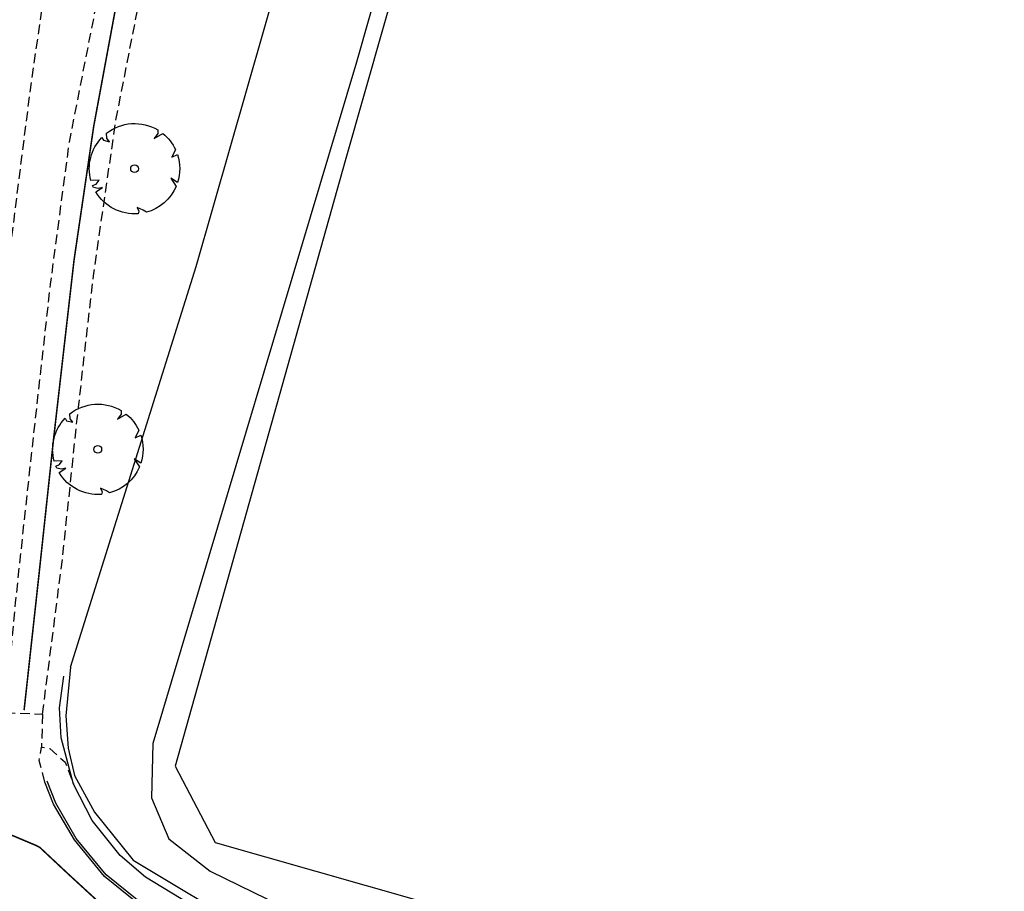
# Model space of a CAD drawing. Extents: x 141020 to 141442, y 457132 to 457664.
# Tile 13 of 18: x 141235 to 141300, y 457361 to 457418. Entities that reach past the tile are written whole.
import ezdxf
from ezdxf.enums import TextEntityAlignment as Align

# ---------------------------------------------------------------- set-up
doc = ezdxf.new("R2010")
doc.units = 0
doc.linetypes.add('030-270', pattern=[3, 0.3, -2.7])
doc.linetypes.add('DASHED', pattern=[19.05, 12.7, -6.35])
doc.layers.get('0').update_dxf_attribs({"linetype": 'CONTINUOUS'})
for name, color, linetype in [('_METING 140603-BELIJNING-0.30-2.70 STREEP', 253, '030-270'), ('_METING 140603-BOOM-BESTAAND', 46, 'CONTINUOUS'), ('_METING 140603-HEKWERK', 7, 'FENCELINE2'), ('_METING 140603-KANT ASFALT', 7, 'DASHED'), ('_METING 140603-KANT TEGELVERHARDING', 7, 'DASHED'), ('_METING 140603-KEERMUUR', 3, 'CONTINUOUS'), ('_METING 140603-VOORKANT BAND', 7, 'CONTINUOUS'), ('GEO_Kant water', 132, 'CONTINUOUS'), ('GEO_Terreinafscheiding', 7, 'FENCELINE2')]:
    doc.layers.add(name, color=color, linetype=linetype)
doc.styles.add('TXT_Copier', font='arial.ttf')
doc.linetypes.add('FENCELINE2', pattern='A,6.35,-2.54,[132,ltypeshp.shx,S=2.54,R=0,X=-2.54,Y=0],-2.54,25.4', length=36.83)

# ---------------------------------------------------------------- blocks, each defined once
blk = doc.blocks.new('BOOM-BESTAAND_TYPE 2')
at = {"layer": '_METING 140603-BOOM-BESTAAND'}
blk.add_lwpolyline([(0.23, -2.939, -0.284439), (-2.528, -1.517), (-2.09, -1.235), (-2.365, -1.29), (-2.678, -1.234), (-2.734, -1.103), (-2.504, -0.998), (-2.315, -0.757), (-2.847, -0.766, -0.261462), (-2.137, 2.032), (-2.033, 1.863), (-1.622, 1.763), (-1.8, 1.988), (-1.827, 2.314, -0.311933), (1.519, 2.527), (1.513, 2.298), (1.277, 1.966), (1.854, 2.293, -0.113539), (2.669, 1.252), (2.428, 0.745), (2.801, 0.922, -0.158791), (2.806, -0.905), (2.375, -0.611), (2.714, -1.152, -0.230282), (0.77, -2.846), (0.564, -2.705), (0.17, -2.536), (0.276, -2.762)], format="xyb", close=True, dxfattribs=at)
blk.add_ellipse((0, 0), major_axis=(-0.177, 0.177), ratio=1, start_param=3.926991, end_param=10.210176, dxfattribs=at)
at = {"layer": '_METING 140603-BOOM-BESTAAND', "style": 'TXT_Copier'}
for tag, p in [('Type:', (0, -1)), ('Stam:', (0, -1.752))]:
    blk.add_attdef(tag, text='', height=0.45, rotation=0, dxfattribs=at).set_placement(p, align=Align.MIDDLE_CENTER)

msp = doc.modelspace()

# ---------------------------------------------------------------- linework, layer by layer
at = {"layer": '_METING 140603-BELIJNING-0.30-2.70 STREEP', "const_width": 0.1, "flags": 128}
for points in [[(141235.723, 457372.755), (141236.695, 457381.609), (141237.643, 457390.427), (141238.983, 457402.136), (141240.264, 457410.851), (141242.425, 457422.531), (141244.392, 457431.605), (141246.494, 457440.636), (141248.789, 457449.63), (141251.127, 457458.598), (141253.709, 457467.504), (141256.463, 457476.343), (141259.318, 457485.097), (141262.274, 457493.851), (141265.413, 457502.877)], [(141211.079, 457369.812), (141222.628, 457367.404), (141233.796, 457365.068), (141236.519, 457363.921), (141236.753, 457363.795), (141238.652, 457362.018), (141240.998, 457359.862), (141243.397, 457358.108), (141245.994, 457356.616), (141248.673, 457355.27), (141251.457, 457354.169), (141254.315, 457353.281), (141257.195, 457352.492), (141260.278, 457351.399), (141268.439, 457348.717), (141277.049, 457346.238), (141285.949, 457343.897), (141297.468, 457340.947)]]:
    msp.add_lwpolyline(points, dxfattribs=at)
at = {"layer": '_METING 140603-HEKWERK', "ltscale": 0.05, "flags": 128}
msp.add_lwpolyline([(141264.916, 457352.465), (141259.996, 457354.162), (141255.19, 457356.013), (141250.479, 457358.008), (141248.179, 457359.087), (141243.636, 457361.866), (141241.99, 457363.282), (141240.172, 457365.563), (141238.955, 457367.926), (141238.141, 457370.956), (141238.042, 457372.915), (141238.304, 457374.974)], dxfattribs=at)
at = {"layer": '_METING 140603-KANT ASFALT', "ltscale": 0.05}
for p, q in [((141234.508, 457372.586), (141236.928, 457372.499)), ((141236.928, 457372.499), (141236.859, 457370.34))]:
    msp.add_line(p, q, dxfattribs=at)
at = {"layer": '_METING 140603-KANT ASFALT', "ltscale": 0.05, "flags": 128}
for points in [[(141257.867, 457508.253), (141254.149, 457496.956), (141251.939, 457489.566), (141249.476, 457481.071), (141247.107, 457472.091), (141245.061, 457463.453), (141244.292, 457459.685), (141242.395, 457450.57), (141240.61, 457441.401), (141238.961, 457431.974), (141237.415, 457422.331), (141236.095, 457413.082), (141234.942, 457403.949), (141233.926, 457395.05), (141233, 457385.802), (141232.126, 457376.56), (141231.671, 457372.082), (141231.51, 457370.803), (141231.348, 457369.273)], [(141236.928, 457372.499), (141238.234, 457382.687), (141239.186, 457391.764), (141240.271, 457401.27), (141241.709, 457411.225), (141244.052, 457423.188), (141246.599, 457435.357), (141249.436, 457446.968), (141251.916, 457456.241), (141254.605, 457465.666), (141257.412, 457474.895), (141260.425, 457484.173), (141263.542, 457493.627), (141266.718, 457502.757)], [(141242.507, 457429.07), (141240.466, 457419.021), (141238.655, 457409.816), (141237.427, 457400.547), (141236.187, 457389.424), (141235.143, 457379.749), (141234.591, 457373.614)]]:
    msp.add_lwpolyline(points, dxfattribs=at)
at = {"layer": '_METING 140603-KANT TEGELVERHARDING', "ltscale": 0.05, "flags": 128}
msp.add_lwpolyline([(141237.083, 457368.065), (141236.714, 457369.48), (141236.859, 457370.34), (141237.391, 457370.257), (141238.403, 457369.355), (141238.955, 457367.926)], dxfattribs=at)
at = {"layer": '_METING 140603-KEERMUUR', "ltscale": 0.05}
msp.add_lwpolyline([(141238.74, 457375.556), (141238.454, 457372.388), (141238.598, 457370.267), (141239.015, 457368.5), (141240.315, 457366.093), (141242.839, 457362.974), (141250.602, 457358.303), (141256.271, 457355.885), (141260.934, 457354.153), (141264.969, 457352.812), (141264.916, 457352.54)], dxfattribs=at)
at = {"layer": '_METING 140603-VOORKANT BAND', "ltscale": 0.05}
for points in [[(141251.962, 457355.47), (141249.091, 457356.796), (141246.252, 457358.212), (141244.016, 457359.472), (141243.566, 457359.802), (141240.968, 457361.896), (141239.001, 457364.286), (141237.651, 457366.632), (141237.083, 457368.065)], [(141252.025, 457355.606), (141249.156, 457356.931), (141246.322, 457358.345), (141244.097, 457359.598), (141243.657, 457359.921), (141241.074, 457362.003), (141239.125, 457364.372), (141237.786, 457366.697), (141237.222, 457368.12)]]:
    msp.add_lwpolyline(points, dxfattribs=at)
at = {"layer": 'GEO_Kant water', "flags": 128}
for points in [[(141238.74, 457375.556), (141246.941, 457401.704), (141256.933, 457436.566), (141265.32, 457466.759)], [(141269.096, 457456.156), (141257.407, 457415.038), (141244.113, 457370.586), (141244.041, 457367.044), (141245.162, 457364.35), (141247.869, 457362.254), (141253.425, 457359.539), (141261.449, 457356.879), (141264.194, 457356.783), (141265.761, 457356.688), (141293.295, 457349.669), (141322.011, 457341.52), (141334.179, 457337.662)]]:
    msp.add_lwpolyline(points, dxfattribs=at)
at = {"layer": 'GEO_Terreinafscheiding', "ltscale": 0.05, "flags": 128}
for points in [[(141270.556, 457457.381), (141256.663, 457408.6), (141245.569, 457369.092)], [(141245.569, 457369.092), (141248.174, 457364.116), (141277.583, 457355.744), (141308.835, 457346.921), (141330.415, 457340.657)]]:
    msp.add_lwpolyline(points, dxfattribs=at)

# ---------------------------------------------------------------- block references
for p in [(141242.926, 457408.082), (141240.532, 457389.772)]:
    msp.add_blockref('BOOM-BESTAAND_TYPE 2', p)

doc.saveas('drawing.dxf')
